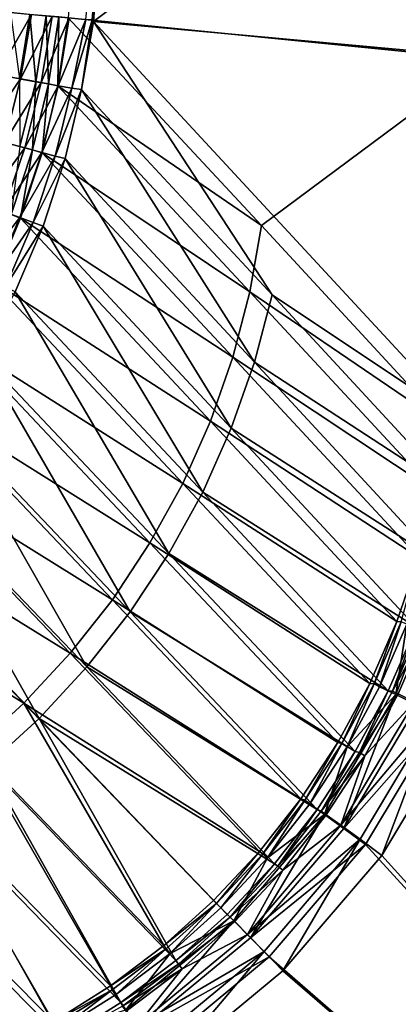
# Model space of a CAD drawing. Header units: metres. Extents: x 0 to 1200, y 0 to 700.
# Tile 31 of 51: x 1050 to 1097, y 98 to 219. Entities that reach past the tile are written whole.
import ezdxf

# ---------------------------------------------------------------- set-up
doc = ezdxf.new("R2010")
doc.units = ezdxf.units.M

msp = doc.modelspace()

# ---------------------------------------------------------------- linework, layer by layer
at = {"layer": 'None'}
for points in [[(1061.644775, 251.673889, -300.93985), (1113.320068, 259.342896, -11.263518), (1059.242554, 218.771149, -299.750427)], [(1113.320068, 259.342896, -11.263518), (1109.901855, 214.16893, -11.263518), (1059.242554, 218.771149, -299.750427)], [(1107.369507, 214.117661, -8.263518), (1110.796021, 259.308258, -8.263518), (1058.697144, 251.874237, -300.418884)], [(1058.697144, 251.874237, -300.418884), (1056.108276, 219.24379, -300.418915), (1107.369507, 214.117661, -8.263518)], [(1061.644775, 251.673889, -300.93985), (1059.050537, 218.976807, -300.93985), (1058.302612, 219.044678, -304.570984)], [(1059.242554, 218.771149, -299.750427), (1059.050537, 218.976807, -300.93985), (1061.644775, 251.673889, -300.93985)], [(1048.174316, 219.963638, -326.817749), (1051.5979, 219.653015, -321.5), (1047.336914, 212.232452, -326.543762)], [(1047.336914, 212.232452, -326.543762), (1051.5979, 219.653015, -321.5), (1050.260132, 211.712982, -321.967438)], [(1051.41748, 219.669373, -315.357117), (1049.010498, 219.887772, -320), (1050.115967, 211.737854, -315.85321)], [(1051.41748, 219.669373, -315.357117), (1050.115967, 211.737854, -315.85321), (1052.117798, 211.381607, -311.068604)], [(1050.260132, 211.712982, -321.967438), (1051.5979, 219.653015, -321.5), (1054.129028, 219.423355, -316.616974)], [(1050.260132, 211.712982, -321.967438), (1054.129028, 219.423355, -316.616974), (1052.78125, 211.264679, -317.145905)], [(1053.412354, 219.488373, -310.52121), (1051.41748, 219.669373, -315.357117), (1052.117798, 211.381607, -311.068604)], [(1053.412354, 219.488373, -310.52121), (1052.117798, 211.381607, -311.068604), (1053.705933, 211.098663, -306.134796)], [(1054.129028, 219.423355, -316.616974), (1056.22583, 219.233109, -311.531097), (1052.78125, 211.264679, -317.145905)], [(1054.97998, 219.346146, -305.529144), (1053.412354, 219.488373, -310.52121), (1053.705933, 211.098663, -306.134796)], [(1053.705933, 211.098663, -306.134796), (1054.865112, 210.88707, -301.095428), (1054.97998, 219.346146, -305.529144)], [(1054.865112, 210.88707, -301.095428), (1056.108276, 219.24379, -300.418915), (1054.97998, 219.346146, -305.529144)], [(1052.78125, 211.264679, -317.145905), (1056.22583, 219.233109, -311.531097), (1054.883301, 210.89061, -312.12204)], [(1056.108276, 219.24379, -300.418915), (1054.865112, 210.88707, -301.095428), (1079.913086, 193.675568, -151.818192)], [(1054.883301, 210.89061, -312.12204), (1056.22583, 219.233109, -311.531097), (1058.302612, 219.044678, -304.570984)], [(1054.883301, 210.89061, -312.12204), (1058.302612, 219.044678, -304.570984), (1056.550781, 210.593521, -306.941528)], [(1056.108276, 219.24379, -300.418915), (1079.913086, 193.675568, -151.818192), (1107.369507, 214.117661, -8.263518)], [(1058.302612, 219.044678, -304.570984), (1059.050537, 218.976807, -300.93985), (1056.550781, 210.593521, -306.941528)], [(1056.550781, 210.593521, -306.941528), (1059.050537, 218.976807, -300.93985), (1057.772095, 210.400436, -301.647797)], [(1059.050537, 218.976807, -300.93985), (1059.242554, 218.771149, -299.750427), (1057.772095, 210.400436, -301.647797)], [(1059.242554, 218.771149, -299.750427), (1081.19812, 185.156616, -154.633743), (1057.772095, 210.400436, -301.647797)], [(1059.242554, 218.771149, -299.750427), (1109.901855, 214.16893, -11.263518), (1105.130127, 169.185059, -11.263507)], [(1059.242554, 218.771149, -299.750427), (1105.130127, 169.185059, -11.263507), (1081.19812, 185.156616, -154.633743)], [(1107.369507, 214.117661, -8.263518), (1079.913086, 193.675568, -151.818192), (1102.586182, 169.117996, -8.263518)], [(1045.39624, 204.671555, -326.90097), (1047.336914, 212.232452, -326.543762), (1050.260132, 211.712982, -321.967438)], [(1045.39624, 204.671555, -326.90097), (1050.260132, 211.712982, -321.967438), (1048.275146, 203.901398, -322.379791)], [(1050.260132, 211.712982, -321.967438), (1052.78125, 211.264679, -317.145905), (1048.275146, 203.901398, -322.379791)], [(1048.275146, 203.901398, -322.379791), (1052.78125, 211.264679, -317.145905), (1050.767456, 203.234695, -317.613922)], [(1052.117798, 211.381607, -311.068604), (1050.115967, 211.737854, -315.85321), (1050.151978, 203.399506, -311.566895)], [(1052.117798, 211.381607, -311.068604), (1050.151978, 203.399506, -311.566895), (1051.74231, 202.974075, -306.684082)], [(1050.767456, 203.234695, -317.613922), (1052.78125, 211.264679, -317.145905), (1054.883301, 210.89061, -312.12204)], [(1050.767456, 203.234695, -317.613922), (1054.883301, 210.89061, -312.12204), (1052.856079, 202.675964, -312.645264)], [(1053.705933, 211.098663, -306.134796), (1052.117798, 211.381607, -311.068604), (1051.74231, 202.974075, -306.684082)], [(1051.74231, 202.974075, -306.684082), (1052.915527, 202.645248, -301.693787), (1053.705933, 211.098663, -306.134796)], [(1052.856079, 202.675964, -312.645264), (1054.883301, 210.89061, -312.12204), (1056.550781, 210.593521, -306.941528)], [(1052.915527, 202.645248, -301.693787), (1054.865112, 210.88707, -301.095428), (1053.705933, 211.098663, -306.134796)], [(1054.865112, 210.88707, -301.095428), (1052.915527, 202.645248, -301.693787), (1078.488037, 185.515335, -152.911697)], [(1054.865112, 210.88707, -301.095428), (1078.488037, 185.515335, -152.911697), (1079.913086, 193.675568, -151.818192)], [(1052.856079, 202.675964, -312.645264), (1056.550781, 210.593521, -306.941528), (1054.525879, 202.229263, -307.51828)], [(1054.525879, 202.229263, -307.51828), (1056.550781, 210.593521, -306.941528), (1057.772095, 210.400436, -301.647797)], [(1057.772095, 210.400436, -301.647797), (1055.760498, 201.92601, -302.274658), (1054.525879, 202.229263, -307.51828)], [(1055.760498, 201.92601, -302.274658), (1057.772095, 210.400436, -301.647797), (1079.03125, 176.860703, -155.625168)], [(1057.772095, 210.400436, -301.647797), (1081.19812, 185.156616, -154.633743), (1079.03125, 176.860703, -155.625168)], [(1045.658081, 196.280243, -322.733643), (1048.275146, 203.901398, -322.379791), (1050.767456, 203.234695, -317.613922)], [(1045.658081, 196.280243, -322.733643), (1050.767456, 203.234695, -317.613922), (1048.098755, 195.396423, -318.015808)], [(1048.098755, 195.396423, -318.015808), (1050.767456, 203.234695, -317.613922), (1052.856079, 202.675964, -312.645264)], [(1048.098755, 195.396423, -318.015808), (1052.856079, 202.675964, -312.645264), (1050.153076, 194.652649, -313.094788)], [(1051.74231, 202.974075, -306.684082), (1050.151978, 203.399506, -311.566895), (1049.103271, 195.033463, -307.156281)], [(1049.103271, 195.033463, -307.156281), (1050.27002, 194.580338, -302.208618), (1051.74231, 202.974075, -306.684082)], [(1050.153076, 194.652649, -313.094788), (1052.856079, 202.675964, -312.645264), (1054.525879, 202.229263, -307.51828)], [(1050.27002, 194.580338, -302.208618), (1052.915527, 202.645248, -301.693787), (1051.74231, 202.974075, -306.684082)], [(1052.915527, 202.645248, -301.693787), (1050.27002, 194.580338, -302.208618), (1076.383667, 177.462219, -153.873947)], [(1052.915527, 202.645248, -301.693787), (1076.383667, 177.462219, -153.873947), (1078.488037, 185.515335, -152.911697)], [(1054.525879, 202.229263, -307.51828), (1051.80603, 194.054276, -308.014099), (1050.153076, 194.652649, -313.094788)], [(1055.760498, 201.92601, -302.274658), (1051.80603, 194.054276, -308.014099), (1054.525879, 202.229263, -307.51828)], [(1051.80603, 194.054276, -308.014099), (1055.760498, 201.92601, -302.274658), (1053.020386, 193.60054, -302.815735)], [(1053.020386, 193.60054, -302.815735), (1055.760498, 201.92601, -302.274658), (1076.182373, 168.744583, -156.478378)], [(1055.760498, 201.92601, -302.274658), (1079.03125, 176.860703, -155.625168), (1076.182373, 168.744583, -156.478378)], [(1044.787354, 187.797745, -318.348755), (1048.098755, 195.396423, -318.015808), (1050.153076, 194.652649, -313.094788)], [(1050.153076, 194.652649, -313.094788), (1046.786133, 186.871185, -313.467377), (1044.787354, 187.797745, -318.348755)], [(1051.80603, 194.054276, -308.014099), (1046.786133, 186.871185, -313.467377), (1050.153076, 194.652649, -313.094788)], [(1046.786133, 186.871185, -313.467377), (1051.80603, 194.054276, -308.014099), (1048.402832, 186.121811, -308.425354)], [(1046.944946, 186.753433, -302.635498), (1050.27002, 194.580338, -302.208618), (1049.103271, 195.033463, -307.156281)], [(1050.27002, 194.580338, -302.208618), (1046.944946, 186.753433, -302.635498), (1073.617432, 169.583679, -154.702072)], [(1048.402832, 186.121811, -308.425354), (1051.80603, 194.054276, -308.014099), (1053.020386, 193.60054, -302.815735)], [(1050.27002, 194.580338, -302.208618), (1073.617432, 169.583679, -154.702072), (1076.383667, 177.462219, -153.873947)], [(1053.020386, 193.60054, -302.815735), (1049.579468, 185.503189, -303.266205), (1048.402832, 186.121811, -308.425354)], [(1049.579468, 185.503189, -303.266205), (1053.020386, 193.60054, -302.815735), (1072.670654, 160.876938, -157.185349)], [(1053.020386, 193.60054, -302.815735), (1076.182373, 168.744583, -156.478378), (1072.670654, 160.876938, -157.185349)], [(1078.488037, 185.515335, -152.911697), (1102.586182, 169.117996, -8.263518), (1079.913086, 193.675568, -151.818192)], [(1046.944946, 186.753433, -302.635498), (1042.961792, 179.224274, -302.97113), (1070.207764, 161.946381, -155.388245)], [(1046.944946, 186.753433, -302.635498), (1070.207764, 161.946381, -155.388245), (1073.617432, 169.583679, -154.702072)], [(1045.468506, 177.717148, -303.621155), (1049.579468, 185.503189, -303.266205), (1068.517578, 153.322739, -157.739059)], [(1049.579468, 185.503189, -303.266205), (1072.670654, 160.876938, -157.185349), (1068.517578, 153.322739, -157.739059)], [(1076.383667, 177.462219, -153.873947), (1101.26355, 160.925781, -8.158834), (1078.488037, 185.515335, -152.911697)], [(1101.26355, 160.925781, -8.158834), (1102.586182, 169.117996, -8.263518), (1078.488037, 185.515335, -152.911697)], [(1081.19812, 185.156616, -154.633743), (1103.768921, 160.744751, -11.158774), (1079.03125, 176.860703, -155.625168)], [(1105.130127, 169.185059, -11.263507), (1103.768921, 160.744751, -11.158774), (1081.19812, 185.156616, -154.633743)], [(1042.961792, 179.224274, -302.97113), (1038.348145, 172.05069, -303.213318), (1066.175537, 154.613373, -155.925674)], [(1042.961792, 179.224274, -302.97113), (1066.175537, 154.613373, -155.925674), (1070.207764, 161.946381, -155.388245)], [(1040.718506, 170.323349, -303.876038), (1045.468506, 177.717148, -303.621155), (1063.75647, 146.132263, -158.136734)], [(1045.468506, 177.717148, -303.621155), (1068.517578, 153.322739, -157.739059), (1063.75647, 146.132263, -158.136734)], [(1073.617432, 169.583679, -154.702072), (1099.246338, 152.809982, -8.065555), (1076.383667, 177.462219, -153.873947)], [(1099.246338, 152.809982, -8.065555), (1101.26355, 160.925781, -8.158834), (1076.383667, 177.462219, -153.873947)], [(1079.03125, 176.860703, -155.625168), (1101.692017, 152.383179, -11.065441), (1076.182373, 168.744583, -156.478378)], [(1079.03125, 176.860703, -155.625168), (1103.768921, 160.744751, -11.158774), (1101.692017, 152.383179, -11.065441)], [(1038.348145, 172.05069, -303.213318), (1033.137329, 165.288391, -303.35968), (1061.553223, 147.633453, -156.31163)], [(1038.348145, 172.05069, -303.213318), (1061.553223, 147.633453, -156.31163), (1066.175537, 154.613373, -155.925674)], [(1035.365356, 163.376923, -304.029022), (1040.718506, 170.323349, -303.876038), (1058.42334, 139.352127, -158.376602)], [(1040.718506, 170.323349, -303.876038), (1063.75647, 146.132263, -158.136734), (1058.42334, 139.352127, -158.376602)], [(1070.207764, 161.946381, -155.388245), (1096.566772, 144.93045, -7.985739), (1073.617432, 169.583679, -154.702072)], [(1076.182373, 168.744583, -156.478378), (1098.932495, 144.264938, -10.985578), (1072.670654, 160.876938, -157.185349)], [(1096.566772, 144.93045, -7.985739), (1099.246338, 152.809982, -8.065555), (1073.617432, 169.583679, -154.702072)], [(1101.692017, 152.383179, -11.065441), (1098.932495, 144.264938, -10.985578), (1076.182373, 168.744583, -156.478378)], [(1033.137329, 165.288391, -303.35968), (1027.36853, 158.990036, -303.40863), (1056.375732, 141.051865, -156.544449)], [(1033.137329, 165.288391, -303.35968), (1056.375732, 141.051865, -156.544449), (1061.553223, 147.633453, -156.31163)], [(1029.447388, 156.916763, -304.080078), (1035.365356, 163.376923, -304.029022), (1052.554443, 133.028946, -158.456955)], [(1035.365356, 163.376923, -304.029022), (1058.42334, 139.352127, -158.376602), (1052.554443, 133.028946, -158.456955)], [(1066.175537, 154.613373, -155.925674), (1093.23938, 137.32103, -7.919918), (1070.207764, 161.946381, -155.388245)], [(1093.23938, 137.32103, -7.919918), (1096.566772, 144.93045, -7.985739), (1070.207764, 161.946381, -155.388245)], [(1072.670654, 160.876938, -157.185349), (1095.505371, 136.424942, -10.919723), (1068.517578, 153.322739, -157.739059)], [(1098.932495, 144.264938, -10.985578), (1095.505371, 136.424942, -10.919723), (1072.670654, 160.876938, -157.185349)], [(1027.36853, 158.990036, -303.40863), (1021.085693, 153.204407, -303.359833), (1050.678223, 134.913834, -156.622437)], [(1027.36853, 158.990036, -303.40863), (1050.678223, 134.913834, -156.622437), (1056.375732, 141.051865, -156.544449)], [(1029.447388, 156.916763, -304.080078), (1052.554443, 133.028946, -158.456955), (1046.1875, 127.207497, -158.376602)], [(1061.553223, 147.633453, -156.31163), (1089.296753, 130.048874, -7.868147), (1066.175537, 154.613373, -155.925674)], [(1089.296753, 130.048874, -7.868147), (1093.23938, 137.32103, -7.919918), (1066.175537, 154.613373, -155.925674)], [(1021.085693, 153.204407, -303.359833), (1044.497192, 129.262848, -156.544449), (1050.678223, 134.913834, -156.622437)], [(1068.517578, 153.322739, -157.739059), (1091.444336, 128.932388, -10.86792), (1063.75647, 146.132263, -158.136734)], [(1095.505371, 136.424942, -10.919723), (1091.444336, 128.932388, -10.86792), (1068.517578, 153.322739, -157.739059)], [(1099.246338, 152.809982, -8.065555), (1096.566772, 144.93045, -7.985739), (1097.071777, 144.88884, -6.352154)], [(1102.593018, 151.925125, -2.275584), (1096.448608, 135.943817, -2.228624), (1099.104126, 134.646988, -0.573609)], [(1096.448608, 135.943817, -2.228624), (1102.593018, 151.925125, -2.275584), (1097.777832, 144.614838, -4.818354)], [(1056.375732, 141.051865, -156.544449), (1084.747314, 123.129311, -7.830943), (1061.553223, 147.633453, -156.31163)], [(1084.747314, 123.129311, -7.830943), (1089.296753, 130.048874, -7.868147), (1061.553223, 147.633453, -156.31163)], [(1063.75647, 146.132263, -158.136734), (1086.758057, 121.803062, -10.830696), (1058.42334, 139.352127, -158.376602)], [(1091.444336, 128.932388, -10.86792), (1086.758057, 121.803062, -10.830696), (1063.75647, 146.132263, -158.136734)], [(1096.566772, 144.93045, -7.985739), (1093.23938, 137.32103, -7.919918), (1093.757324, 137.258163, -6.29727)], [(1097.071777, 144.88884, -6.352154), (1096.566772, 144.93045, -7.985739), (1093.757324, 137.258163, -6.29727)], [(1094.442017, 136.923813, -4.775179), (1097.071777, 144.88884, -6.352154), (1093.757324, 137.258163, -6.29727)], [(1097.071777, 144.88884, -6.352154), (1094.442017, 136.923813, -4.775179), (1097.777832, 144.614838, -4.818354)], [(1097.777832, 144.614838, -4.818354), (1094.442017, 136.923813, -4.775179), (1096.448608, 135.943817, -2.228624)], [(1095.505371, 136.424942, -10.919723), (1098.932495, 144.264938, -10.985578), (1096.025879, 136.367386, -9.297112)], [(1096.025879, 136.367386, -9.297112), (1098.932495, 144.264938, -10.985578), (1099.439331, 144.228012, -9.352028)], [(1099.439331, 144.228012, -9.352028), (1100.145386, 143.954147, -7.818255), (1096.025879, 136.367386, -9.297112)], [(1100.145386, 143.954147, -7.818255), (1096.710693, 136.033142, -7.775056), (1096.025879, 136.367386, -9.297112)], [(1100.145386, 143.954147, -7.818255), (1098.717529, 135.053467, -5.228563), (1096.710693, 136.033142, -7.775056)], [(1050.678223, 134.913834, -156.622437), (1079.644897, 116.643288, -7.808681), (1056.375732, 141.051865, -156.544449)], [(1079.644897, 116.643288, -7.808681), (1084.747314, 123.129311, -7.830943), (1056.375732, 141.051865, -156.544449)], [(1058.42334, 139.352127, -158.376602), (1081.501953, 115.120415, -10.808425), (1052.554443, 133.028946, -158.456955)], [(1086.758057, 121.803062, -10.830696), (1081.501953, 115.120415, -10.808425), (1058.42334, 139.352127, -158.376602)], [(1093.23938, 137.32103, -7.919918), (1089.296753, 130.048874, -7.868147), (1089.798828, 129.925125, -6.254063)], [(1093.757324, 137.258163, -6.29727), (1093.23938, 137.32103, -7.919918), (1089.798828, 129.925125, -6.254063)], [(1093.757324, 137.258163, -6.29727), (1089.798828, 129.925125, -6.254063), (1090.455811, 129.532349, -4.741214)], [(1090.455811, 129.532349, -4.741214), (1094.442017, 136.923813, -4.775179), (1093.757324, 137.258163, -6.29727)], [(1096.448608, 135.943817, -2.228624), (1087.661865, 121.19165, -2.199858), (1090.049316, 119.474274, -0.565982)], [(1087.661865, 121.19165, -2.199858), (1096.448608, 135.943817, -2.228624), (1090.455811, 129.532349, -4.741214)], [(1099.104126, 134.646988, -0.573609), (1096.448608, 135.943817, -2.228624), (1090.049316, 119.474274, -0.565982)], [(1096.448608, 135.943817, -2.228624), (1094.442017, 136.923813, -4.775179), (1090.455811, 129.532349, -4.741214)], [(1091.444336, 128.932388, -10.86792), (1095.505371, 136.424942, -10.919723), (1091.949097, 128.813263, -9.253881)], [(1091.949097, 128.813263, -9.253881), (1095.505371, 136.424942, -10.919723), (1096.025879, 136.367386, -9.297112)], [(1096.025879, 136.367386, -9.297112), (1096.710693, 136.033142, -7.775056), (1091.949097, 128.813263, -9.253881)], [(1096.710693, 136.033142, -7.775056), (1092.606079, 128.420563, -7.74107), (1091.949097, 128.813263, -9.253881)], [(1098.717529, 135.053467, -5.228563), (1092.606079, 128.420563, -7.74107), (1096.710693, 136.033142, -7.775056)], [(1044.497192, 129.262848, -156.544449), (1067.880371, 105.080994, -7.808625), (1050.678223, 134.913834, -156.622437)], [(1067.880371, 105.080994, -7.808625), (1074.008667, 110.611809, -7.801031), (1050.678223, 134.913834, -156.622437)], [(1050.678223, 134.913834, -156.622437), (1074.008667, 110.611809, -7.801031), (1079.644897, 116.643288, -7.808681)], [(1101.373047, 133.757095, -3.573593), (1089.675293, 119.86953, -5.19978), (1098.717529, 135.053467, -5.228563)], [(1098.717529, 135.053467, -5.228563), (1089.675293, 119.86953, -5.19978), (1092.606079, 128.420563, -7.74107)], [(1102.072144, 133.117737), (1099.104126, 134.646988, -0.573609), (1090.049316, 119.474274, -0.565982)], [(1101.373047, 133.757095, -3.573593), (1092.062866, 118.152473, -3.565961), (1089.675293, 119.86953, -5.19978)], [(1101.373047, 133.757095, -3.573593), (1094.729492, 116.168594, -3), (1092.062866, 118.152473, -3.565961)], [(1104.340576, 132.2267, -3), (1094.729492, 116.168594, -3), (1101.373047, 133.757095, -3.573593)], [(1052.554443, 133.028946, -158.456955), (1069.382446, 103.207535, -10.808368), (1046.1875, 127.207497, -158.376602)], [(1081.501953, 115.120415, -10.808425), (1075.695679, 108.906052, -10.800765), (1052.554443, 133.028946, -158.456955)], [(1052.554443, 133.028946, -158.456955), (1075.695679, 108.906052, -10.800765), (1069.382446, 103.207535, -10.808368)], [(1092.716309, 117.491241), (1102.072144, 133.117737), (1090.049316, 119.474274, -0.565982)], [(1102.072144, 133.117737), (1092.716309, 117.491241), (1200, 0)], [(1094.729492, 116.168594, -3), (1104.340576, 132.2267, -3), (1197, 3, -3)], [(1089.296753, 130.048874, -7.868147), (1084.747314, 123.129311, -7.830943), (1085.226196, 122.943993, -6.22284)], [(1089.798828, 129.925125, -6.254063), (1089.296753, 130.048874, -7.868147), (1085.226196, 122.943993, -6.22284)], [(1085.849487, 122.495468, -4.716683), (1089.798828, 129.925125, -6.254063), (1085.226196, 122.943993, -6.22284)], [(1089.798828, 129.925125, -6.254063), (1085.849487, 122.495468, -4.716683), (1090.455811, 129.532349, -4.741214)], [(1037.876587, 124.135315, -156.31163), (1061.308594, 100.093033, -7.830996), (1044.497192, 129.262848, -156.544449)], [(1061.308594, 100.093033, -7.830996), (1067.880371, 105.080994, -7.808625), (1044.497192, 129.262848, -156.544449)], [(1090.455811, 129.532349, -4.741214), (1085.849487, 122.495468, -4.716683), (1087.661865, 121.19165, -2.199858)], [(1086.758057, 121.803062, -10.830696), (1091.444336, 128.932388, -10.86792), (1087.23938, 121.62159, -9.222637)], [(1087.23938, 121.62159, -9.222637), (1091.444336, 128.932388, -10.86792), (1091.949097, 128.813263, -9.253881)], [(1092.606079, 128.420563, -7.74107), (1087.23938, 121.62159, -9.222637), (1091.949097, 128.813263, -9.253881)], [(1092.606079, 128.420563, -7.74107), (1087.862793, 121.173126, -7.716524), (1087.23938, 121.62159, -9.222637)], [(1089.675293, 119.86953, -5.19978), (1087.862793, 121.173126, -7.716524), (1092.606079, 128.420563, -7.74107)], [(1046.1875, 127.207497, -158.376602), (1062.612183, 98.068329, -10.83075), (1039.367554, 121.925339, -158.136734)], [(1069.382446, 103.207535, -10.808368), (1062.612183, 98.068329, -10.83075), (1046.1875, 127.207497, -158.376602)], [(1030.861938, 119.565926, -155.925674), (1054.312866, 95.66507, -7.868115), (1037.876587, 124.135315, -156.31163)], [(1054.312866, 95.66507, -7.868115), (1061.308594, 100.093033, -7.830996), (1037.876587, 124.135315, -156.31163)], [(1084.747314, 123.129311, -7.830943), (1079.644897, 116.643288, -7.808681), (1080.07373, 116.370758, -6.203887)], [(1085.226196, 122.943993, -6.22284), (1084.747314, 123.129311, -7.830943), (1080.07373, 116.370758, -6.203887)], [(1085.226196, 122.943993, -6.22284), (1080.07373, 116.370758, -6.203887), (1080.657837, 115.869873, -4.701803)], [(1080.657837, 115.869873, -4.701803), (1085.849487, 122.495468, -4.716683), (1085.226196, 122.943993, -6.22284)], [(1087.661865, 121.19165, -2.199858), (1085.849487, 122.495468, -4.716683), (1080.657837, 115.869873, -4.701803)], [(1039.367554, 121.925339, -158.136734), (1055.405273, 93.506111, -10.867887), (1032.141724, 117.218201, -157.739059)], [(1062.612183, 98.068329, -10.83075), (1055.405273, 93.506111, -10.867887), (1039.367554, 121.925339, -158.136734)], [(1087.661865, 121.19165, -2.199858), (1076.480713, 108.120247, -2.190092), (1078.539185, 106.026405, -0.563399)], [(1076.480713, 108.120247, -2.190092), (1087.661865, 121.19165, -2.199858), (1080.657837, 115.869873, -4.701803)], [(1090.049316, 119.474274, -0.565982), (1087.661865, 121.19165, -2.199858), (1078.539185, 106.026405, -0.563399)], [(1081.501953, 115.120415, -10.808425), (1086.758057, 121.803062, -10.830696), (1081.932373, 114.850052, -9.203671)], [(1081.932373, 114.850052, -9.203671), (1086.758057, 121.803062, -10.830696), (1087.23938, 121.62159, -9.222637)], [(1087.862793, 121.173126, -7.716524), (1081.932373, 114.850052, -9.203671), (1087.23938, 121.62159, -9.222637)], [(1081.932373, 114.850052, -9.203671), (1087.862793, 121.173126, -7.716524), (1082.516602, 114.349213, -7.701633)], [(1082.516602, 114.349213, -7.701633), (1087.862793, 121.173126, -7.716524), (1089.675293, 119.86953, -5.19978)], [(1046.977539, 91.850685, -7.919919), (1054.312866, 95.66507, -7.868115), (1030.861938, 119.565926, -155.925674)], [(1092.062866, 118.152473, -3.565961), (1078.168579, 106.415329, -5.190007), (1089.675293, 119.86953, -5.19978)], [(1089.675293, 119.86953, -5.19978), (1078.168579, 106.415329, -5.190007), (1082.516602, 114.349213, -7.701633)], [(1092.716309, 117.491241), (1090.049316, 119.474274, -0.565982), (1078.539185, 106.026405, -0.563399)], [(1092.062866, 118.152473, -3.565961), (1080.227295, 104.321678, -3.563376), (1078.168579, 106.415329, -5.190007)], [(1092.062866, 118.152473, -3.565961), (1082.547241, 101.962151, -3), (1080.227295, 104.321678, -3.563376)], [(1094.729492, 116.168594, -3), (1082.547241, 101.962151, -3), (1092.062866, 118.152473, -3.565961)], [(1055.405273, 93.506111, -10.867887), (1047.848389, 89.576088, -10.919724), (1032.141724, 117.218201, -157.739059)], [(1079.644897, 116.643288, -7.808681), (1074.008667, 110.611809, -7.801031), (1074.375732, 110.261406, -6.197495)], [(1080.07373, 116.370758, -6.203887), (1079.644897, 116.643288, -7.808681), (1074.375732, 110.261406, -6.197495)], [(1074.915527, 109.712273, -4.696786), (1080.07373, 116.370758, -6.203887), (1074.375732, 110.261406, -6.197495)], [(1080.657837, 115.869873, -4.701803), (1080.07373, 116.370758, -6.203887), (1074.915527, 109.712273, -4.696786)], [(1080.859131, 103.666641), (1092.716309, 117.491241), (1078.539185, 106.026405, -0.563399)], [(1200, 0), (1092.716309, 117.491241), (1080.859131, 103.666641)], [(1076.480713, 108.120247, -2.190092), (1080.657837, 115.869873, -4.701803), (1074.915527, 109.712273, -4.696786)], [(1076.063477, 108.556328, -9.197274), (1075.695679, 108.906052, -10.800765), (1081.501953, 115.120415, -10.808425)], [(1076.063477, 108.556328, -9.197274), (1081.501953, 115.120415, -10.808425), (1081.932373, 114.850052, -9.203671)], [(1082.547241, 101.962151, -3), (1094.729492, 116.168594, -3), (1197, 3, -3)], [(1076.063477, 108.556328, -9.197274), (1081.932373, 114.850052, -9.203671), (1082.516602, 114.349213, -7.701633)], [(1082.516602, 114.349213, -7.701633), (1076.603394, 108.007225, -7.696613), (1076.063477, 108.556328, -9.197274)], [(1078.168579, 106.415329, -5.190007), (1076.603394, 108.007225, -7.696613), (1082.516602, 114.349213, -7.701633)], [(1074.375732, 110.261406, -6.197495), (1074.008667, 110.611809, -7.801031), (1067.880371, 105.080994, -7.808625)], [(1074.375732, 110.261406, -6.197495), (1067.880371, 105.080994, -7.808625), (1068.170288, 104.668167, -6.203854)], [(1068.661133, 104.075546, -4.701777), (1074.375732, 110.261406, -6.197495), (1068.170288, 104.668167, -6.203854)], [(1074.915527, 109.712273, -4.696786), (1074.375732, 110.261406, -6.197495), (1068.661133, 104.075546, -4.701777)], [(1076.480713, 108.120247, -2.190092), (1074.915527, 109.712273, -4.696786), (1068.661133, 104.075546, -4.701777)], [(1076.480713, 108.120247, -2.190092), (1063.221069, 97.163063, -2.199833), (1064.897461, 94.74678, -0.565975)], [(1068.661133, 104.075546, -4.701777), (1063.221069, 97.163063, -2.199833), (1076.480713, 108.120247, -2.190092)], [(1078.539185, 106.026405, -0.563399), (1076.480713, 108.120247, -2.190092), (1064.897461, 94.74678, -0.565975)], [(1069.382446, 103.207535, -10.808368), (1075.695679, 108.906052, -10.800765), (1076.063477, 108.556328, -9.197274)], [(1069.671631, 102.794243, -9.203637), (1069.382446, 103.207535, -10.808368), (1076.063477, 108.556328, -9.197274)], [(1076.603394, 108.007225, -7.696613), (1069.671631, 102.794243, -9.203637), (1076.063477, 108.556328, -9.197274)], [(1069.671631, 102.794243, -9.203637), (1076.603394, 108.007225, -7.696613), (1070.162598, 102.20163, -7.701606)], [(1076.603394, 108.007225, -7.696613), (1078.168579, 106.415329, -5.190007), (1070.162598, 102.20163, -7.701606)], [(1080.227295, 104.321678, -3.563376), (1064.522461, 95.136978, -5.199753), (1078.168579, 106.415329, -5.190007)], [(1078.168579, 106.415329, -5.190007), (1064.522461, 95.136978, -5.199753), (1070.162598, 102.20163, -7.701606)], [(1080.859131, 103.666641), (1078.539185, 106.026405, -0.563399), (1064.897461, 94.74678, -0.565975)], [(1067.880371, 105.080994, -7.808625), (1061.308594, 100.093033, -7.830996), (1068.170288, 104.668167, -6.203854)], [(1068.170288, 104.668167, -6.203854), (1061.308594, 100.093033, -7.830996), (1061.510376, 99.628212, -6.222772)], [(1061.948242, 98.997314, -4.71663), (1068.170288, 104.668167, -6.203854), (1061.510376, 99.628212, -6.222772)], [(1068.170288, 104.668167, -6.203854), (1061.948242, 98.997314, -4.71663), (1068.661133, 104.075546, -4.701777)], [(1064.522461, 95.136978, -5.199753), (1080.227295, 104.321678, -3.563376), (1066.198975, 92.720795, -3.565954)], [(1080.227295, 104.321678, -3.563376), (1068.137573, 90.021431, -3), (1066.198975, 92.720795, -3.565954)], [(1082.547241, 101.962151, -3), (1068.137573, 90.021431, -3), (1080.227295, 104.321678, -3.563376)], [(1061.948242, 98.997314, -4.71663), (1063.221069, 97.163063, -2.199833), (1068.661133, 104.075546, -4.701777)], [(1062.612183, 98.068329, -10.83075), (1069.382446, 103.207535, -10.808368), (1069.671631, 102.794243, -9.203637)], [(1066.834717, 92.046669), (1080.859131, 103.666641), (1064.897461, 94.74678, -0.565975)], [(1080.859131, 103.666641), (1066.834717, 92.046669), (1200, 0)], [(1062.811646, 97.602081, -9.222566), (1062.612183, 98.068329, -10.83075), (1069.671631, 102.794243, -9.203637)], [(1062.811646, 97.602081, -9.222566), (1069.671631, 102.794243, -9.203637), (1070.162598, 102.20163, -7.701606)], [(1070.162598, 102.20163, -7.701606), (1063.249512, 96.971184, -7.716469), (1062.811646, 97.602081, -9.222566)], [(1064.522461, 95.136978, -5.199753), (1063.249512, 96.971184, -7.716469), (1070.162598, 102.20163, -7.701606)], [(1197, 3, -3), (1068.137573, 90.021431, -3), (1082.547241, 101.962151, -3)], [(1061.308594, 100.093033, -7.830996), (1054.312866, 95.66507, -7.868115), (1061.510376, 99.628212, -6.222772)], [(1061.510376, 99.628212, -6.222772), (1054.312866, 95.66507, -7.868115), (1054.452515, 95.174942, -6.25396)], [(1061.510376, 99.628212, -6.222772), (1054.452515, 95.174942, -6.25396), (1054.833984, 94.511375, -4.741132)], [(1054.833984, 94.511375, -4.741132), (1061.948242, 98.997314, -4.71663), (1061.510376, 99.628212, -6.222772)], [(1063.221069, 97.163063, -2.199833), (1061.948242, 98.997314, -4.71663), (1054.833984, 94.511375, -4.741132)], [(1055.405273, 93.506111, -10.867887), (1062.612183, 98.068329, -10.83075), (1062.811646, 97.602081, -9.222566)]]:
    msp.add_3dface(points, dxfattribs=at)

doc.saveas('drawing.dxf')
